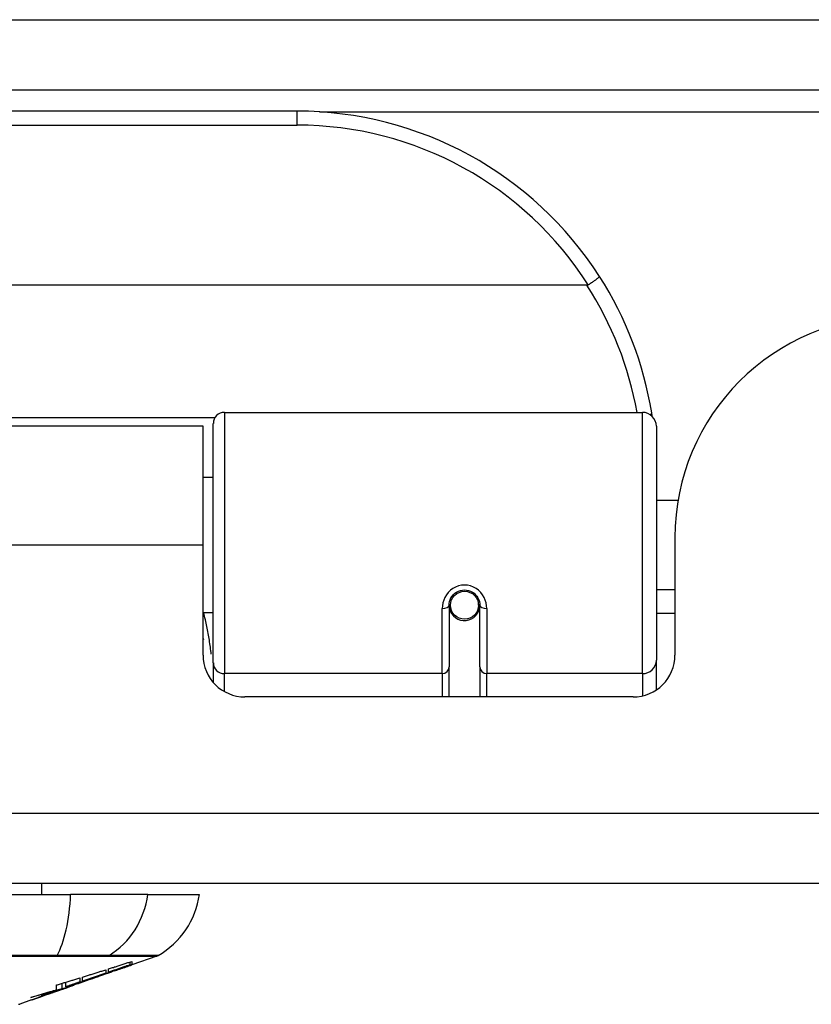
# Model space of a CAD drawing. Header units: inches. Extents: x 27 to 746, y 82 to 342.
# Tile 6 of 256: x 31.86 to 32.98, y 81.69 to 83.08. Entities that reach past the tile are written whole.
import ezdxf

# ---------------------------------------------------------------- set-up
doc = ezdxf.new("R2010")
doc.units = ezdxf.units.IN
doc.header["$MEASUREMENT"] = 0
doc.layers.add('Visible Edges(ANSI)', color=7, linetype='Continuous', lineweight=25)
doc.layers.add('Visible Tangent Edges(ANSI)', color=7, linetype='Continuous', lineweight=25)

msp = doc.modelspace()

# ---------------------------------------------------------------- linework, layer by layer
at = {"layer": 'Visible Edges(ANSI)'}
for p, q in [((27.2553, 82.9819), (99.0573, 82.9819)), ((32.2528, 82.9519), (30.7568, 82.9519)), ((32.6617, 82.7063), (30.3479, 82.7063)), ((32.1505, 82.5269), (32.74, 82.5269)), ((32.1203, 82.5074), (30.8893, 82.5074)), ((32.1203, 82.3394), (32.1203, 82.5074)), ((32.1347, 82.1735), (32.1347, 82.5112)), ((32.7597, 82.5072), (32.7597, 82.1773)), ((32.1347, 82.4349), (32.1203, 82.4349)), ((32.7902, 82.4024), (32.7597, 82.4024)), ((32.1203, 82.1845), (32.1203, 82.3394)), ((32.7858, 82.3504), (32.7858, 82.1845)), ((32.7858, 82.2764), (32.7597, 82.2764)), ((32.4674, 82.2548), (32.4674, 82.1678)), ((32.5103, 82.2591), (32.5084, 82.2587)), ((32.5087, 82.2548), (32.5087, 82.2587)), ((32.5107, 82.1678), (32.5107, 82.2548)), ((32.1347, 82.2439), (32.1203, 82.2439)), ((32.4698, 82.2507), (32.4674, 82.2502)), ((32.4733, 82.2429), (32.4709, 82.2429)), ((32.5072, 82.2429), (32.5048, 82.2429)), ((32.5086, 82.2524), (32.5106, 82.2524)), ((32.7858, 82.2429), (32.7597, 82.2429)), ((32.1347, 82.1735), (32.1347, 82.1458)), ((32.7597, 82.1355), (32.7597, 82.1773)), ((32.4674, 82.1254), (32.4674, 82.1678)), ((32.5107, 82.1678), (32.5107, 82.1254)), ((32.7268, 82.1254), (32.1794, 82.1254)), ((98.9588, 81.8624), (27.3538, 81.8624)), ((31.8926, 81.8624), (31.8926, 81.8467)), ((31.0761, 81.8467), (31.9335, 81.8467)), ((32.0423, 81.8467), (31.9335, 81.8467)), ((32.0423, 81.8467), (32.115, 81.8467)), ((32.0552, 81.7597), (32.0197, 81.7473)), ((31.983, 81.7404), (31.983, 81.7357)), ((31.9871, 81.7371), (31.9871, 81.7418)), ((32.0174, 81.7475), (32.0174, 81.7515)), ((32.0197, 81.7522), (32.0197, 81.7476)), ((32.0197, 81.7473), (32.0197, 81.7473)), ((31.9463, 81.7289), (31.9463, 81.7231)), ((31.9504, 81.7245), (31.9504, 81.7302)), ((31.9722, 81.7307), (31.9617, 81.727)), ((31.967, 81.7289), (31.9667, 81.7288)), ((31.967, 81.7289), (31.967, 81.7293)), ((31.9956, 81.739), (31.9956, 81.7396)), ((31.9137, 81.7124), (31.9137, 81.719)), ((31.9213, 81.7138), (31.9213, 81.7213)), ((31.9268, 81.7149), (31.9233, 81.7137)), ((31.9266, 81.7164), (31.9266, 81.7229)), ((31.9336, 81.7172), (31.929, 81.7156)), ((31.9362, 81.7182), (31.9362, 81.7182)), ((31.938, 81.7189), (31.9383, 81.719)), ((31.9383, 81.719), (31.9383, 81.7202)), ((31.9504, 81.7238), (31.9504, 81.7241)), ((31.9003, 81.7055), (31.9003, 81.7056)), ((31.9131, 81.71), (31.9096, 81.7088)), ((31.9096, 81.7088), (31.9096, 81.7089)), ((31.8784, 81.6979), (31.8616, 81.692))]:
    msp.add_line(p, q, dxfattribs=at)
at = {"layer": 'Visible Edges(ANSI)', "flags": 128}
for points in [[(32.6795, 82.7188), (32.6795, 82.7187), (32.6794, 82.7185), (32.6793, 82.7183), (32.6791, 82.7181), (32.6789, 82.7178), (32.6785, 82.7175), (32.6781, 82.7171), (32.6777, 82.7167), (32.6772, 82.7162), (32.6766, 82.7158), (32.6759, 82.7153), (32.6752, 82.7147), (32.6745, 82.7141), (32.6737, 82.7136), (32.6728, 82.7129), (32.6719, 82.7123), (32.671, 82.7116), (32.67, 82.711), (32.669, 82.7103), (32.668, 82.7096), (32.667, 82.7089), (32.6659, 82.7082), (32.6648, 82.7075), (32.6638, 82.7068)], [(32.6638, 82.7068), (32.6637, 82.7068), (32.6636, 82.7067), (32.6635, 82.7067), (32.6634, 82.7066), (32.6634, 82.7066), (32.6633, 82.7065), (32.6632, 82.7065), (32.6631, 82.7065), (32.663, 82.7065), (32.6629, 82.7064), (32.6629, 82.7064), (32.6628, 82.7064), (32.6627, 82.7064), (32.6626, 82.7063), (32.6625, 82.7063), (32.6624, 82.7063), (32.6623, 82.7063), (32.6622, 82.7063), (32.6621, 82.7063), (32.6621, 82.7063), (32.662, 82.7063), (32.6619, 82.7063), (32.6618, 82.7063), (32.6617, 82.7063)], [(32.754, 82.5211), (32.754, 82.5213), (32.7539, 82.5216), (32.7539, 82.5218), (32.7539, 82.522), (32.7538, 82.5222), (32.7538, 82.5224), (32.7538, 82.5226), (32.7537, 82.5228), (32.7537, 82.523), (32.7537, 82.5232), (32.7536, 82.5234), (32.7536, 82.5236), (32.7536, 82.5238), (32.7535, 82.5241), (32.7535, 82.5243), (32.7535, 82.5245), (32.7534, 82.5247), (32.7534, 82.5249), (32.7534, 82.5251), (32.7533, 82.5253), (32.7533, 82.5255), (32.7533, 82.5257), (32.7532, 82.5259), (32.7532, 82.5261)], [(32.4674, 82.2548), (32.4676, 82.2574), (32.4681, 82.26), (32.4689, 82.2626), (32.47, 82.2651), (32.4715, 82.2675), (32.4733, 82.2696), (32.4755, 82.2716), (32.4778, 82.2733), (32.4805, 82.2746), (32.4832, 82.2756), (32.4861, 82.2762), (32.4891, 82.2764), (32.492, 82.2762), (32.4949, 82.2756), (32.4977, 82.2746), (32.5003, 82.2732), (32.5027, 82.2716), (32.5048, 82.2696), (32.5066, 82.2674), (32.5081, 82.2651), (32.5092, 82.2626), (32.51, 82.26), (32.5105, 82.2574), (32.5107, 82.2548)], [(32.1203, 82.2077), (32.1203, 82.2076), (32.1204, 82.2076), (32.1204, 82.2075), (32.1204, 82.2075), (32.1204, 82.2074), (32.1204, 82.2074), (32.1205, 82.2073), (32.1205, 82.2073), (32.1205, 82.2072), (32.1205, 82.2071), (32.1205, 82.2071), (32.1206, 82.207), (32.1206, 82.207), (32.1206, 82.2069), (32.1206, 82.2069), (32.1207, 82.2068), (32.1207, 82.2068), (32.1207, 82.2067), (32.1207, 82.2067), (32.1207, 82.2066), (32.1208, 82.2066), (32.1208, 82.2065), (32.1208, 82.2064), (32.1208, 82.2064)], [(31.9504, 81.7302), (31.9517, 81.7306), (31.9531, 81.731), (31.9544, 81.7315), (31.9558, 81.7319), (31.9572, 81.7323), (31.9585, 81.7327), (31.9599, 81.7332), (31.9612, 81.7336), (31.9626, 81.734), (31.964, 81.7344), (31.9653, 81.7349), (31.9667, 81.7353), (31.968, 81.7357), (31.9694, 81.7361), (31.9708, 81.7366), (31.9721, 81.737), (31.9735, 81.7374), (31.9748, 81.7379), (31.9762, 81.7383), (31.9776, 81.7387), (31.9789, 81.7391), (31.9803, 81.7396), (31.9816, 81.74), (31.983, 81.7404)], [(31.967, 81.7293), (31.9689, 81.73), (31.9709, 81.7307), (31.9728, 81.7314), (31.9748, 81.7321), (31.9768, 81.7328), (31.9787, 81.7335), (31.9807, 81.7342), (31.9827, 81.735), (31.9847, 81.7357), (31.9867, 81.7364), (31.9888, 81.7372), (31.9908, 81.7379), (31.9929, 81.7387), (31.995, 81.7394), (31.9971, 81.7402), (31.9993, 81.741), (32.0015, 81.7417), (32.0036, 81.7425), (32.0059, 81.7433), (32.0081, 81.7441), (32.0104, 81.745), (32.0127, 81.7458), (32.0151, 81.7467), (32.0174, 81.7475)], [(32.0007, 81.7408), (31.9993, 81.7403), (31.9979, 81.7398), (31.9965, 81.7393), (31.9951, 81.7388), (31.9937, 81.7383), (31.9923, 81.7378), (31.9909, 81.7373), (31.9895, 81.7368), (31.9881, 81.7363), (31.9867, 81.7358), (31.9853, 81.7353), (31.9838, 81.7348), (31.9824, 81.7343), (31.981, 81.7338), (31.9796, 81.7333), (31.9782, 81.7328), (31.9768, 81.7323), (31.9754, 81.7318), (31.974, 81.7313), (31.9726, 81.7308), (31.9711, 81.7303), (31.9698, 81.7299), (31.9684, 81.7294), (31.967, 81.7289)], [(31.9871, 81.7418), (31.9884, 81.7422), (31.9898, 81.7426), (31.9912, 81.7431), (31.9925, 81.7435), (31.9939, 81.7439), (31.9952, 81.7444), (31.9966, 81.7448), (31.998, 81.7452), (31.9993, 81.7457), (32.0007, 81.7461), (32.002, 81.7465), (32.0034, 81.747), (32.0048, 81.7474), (32.0061, 81.7479), (32.0075, 81.7483), (32.0088, 81.7487), (32.0102, 81.7492), (32.0116, 81.7496), (32.0129, 81.7501), (32.0143, 81.7505), (32.0156, 81.7509), (32.017, 81.7514), (32.0183, 81.7518), (32.0197, 81.7522)], [(32.0174, 81.7475), (32.0162, 81.7471), (32.0149, 81.7466), (32.0137, 81.7462), (32.0124, 81.7458), (32.0111, 81.7453), (32.0099, 81.7449), (32.0086, 81.7445), (32.0073, 81.744), (32.0061, 81.7436), (32.0048, 81.7432), (32.0035, 81.7427), (32.0023, 81.7423), (32.001, 81.7419), (31.9997, 81.7414), (31.9985, 81.741), (31.9972, 81.7405), (31.9959, 81.7401), (31.9947, 81.7397), (31.9934, 81.7392), (31.9921, 81.7388), (31.9909, 81.7384), (31.9896, 81.7379), (31.9884, 81.7375), (31.9871, 81.7371)], [(32.0197, 81.7476), (32.0187, 81.7472), (32.0177, 81.7469), (32.0167, 81.7465), (32.0157, 81.7462), (32.0147, 81.7458), (32.0137, 81.7455), (32.0127, 81.7451), (32.0117, 81.7447), (32.0107, 81.7444), (32.0097, 81.744), (32.0087, 81.7437), (32.0077, 81.7433), (32.0067, 81.7429), (32.0057, 81.7426), (32.0047, 81.7422), (32.0037, 81.7419), (32.0027, 81.7415), (32.0016, 81.7412), (32.0006, 81.7408), (31.9996, 81.7404), (31.9986, 81.7401), (31.9976, 81.7397), (31.9966, 81.7394), (31.9956, 81.739)], [(31.9956, 81.739), (31.9966, 81.7393), (31.9976, 81.7397), (31.9986, 81.74), (31.9996, 81.7404), (32.0006, 81.7407), (32.0016, 81.7411), (32.0026, 81.7414), (32.0036, 81.7418), (32.0046, 81.7421), (32.0057, 81.7425), (32.0067, 81.7428), (32.0077, 81.7432), (32.0087, 81.7435), (32.0097, 81.7439), (32.0107, 81.7442), (32.0117, 81.7446), (32.0127, 81.7449), (32.0137, 81.7453), (32.0147, 81.7456), (32.0157, 81.746), (32.0167, 81.7463), (32.0177, 81.7466), (32.0187, 81.747), (32.0197, 81.7473)], [(31.9137, 81.719), (31.915, 81.7194), (31.9164, 81.7198), (31.9177, 81.7202), (31.9191, 81.7206), (31.9205, 81.721), (31.9218, 81.7214), (31.9232, 81.7219), (31.9245, 81.7223), (31.9259, 81.7227), (31.9273, 81.7231), (31.9286, 81.7235), (31.93, 81.7239), (31.9314, 81.7243), (31.9327, 81.7247), (31.9341, 81.7252), (31.9354, 81.7256), (31.9368, 81.726), (31.9381, 81.7264), (31.9395, 81.7268), (31.9409, 81.7272), (31.9422, 81.7277), (31.9436, 81.7281), (31.9449, 81.7285), (31.9463, 81.7289)], [(31.9266, 81.7164), (31.9283, 81.7169), (31.93, 81.7175), (31.9316, 81.718), (31.9333, 81.7186), (31.935, 81.7191), (31.9367, 81.7196), (31.9384, 81.7202), (31.9401, 81.7207), (31.9418, 81.7213), (31.9435, 81.7218), (31.9452, 81.7224), (31.9468, 81.7229), (31.9485, 81.7235), (31.9502, 81.724), (31.9519, 81.7246), (31.9536, 81.7251), (31.9553, 81.7257), (31.9569, 81.7262), (31.9586, 81.7268), (31.9603, 81.7273), (31.962, 81.7279), (31.9636, 81.7284), (31.9653, 81.729), (31.967, 81.7295)], [(31.9667, 81.7288), (31.9655, 81.7284), (31.9642, 81.7279), (31.963, 81.7275), (31.9617, 81.727), (31.9604, 81.7266), (31.9592, 81.7262), (31.9579, 81.7257), (31.9566, 81.7253), (31.9554, 81.7248), (31.9541, 81.7244), (31.9528, 81.7239), (31.9515, 81.7235), (31.9503, 81.723), (31.949, 81.7226), (31.9477, 81.7222), (31.9464, 81.7217), (31.9451, 81.7213), (31.9439, 81.7208), (31.9426, 81.7204), (31.9413, 81.72), (31.94, 81.7195), (31.9388, 81.7191), (31.9375, 81.7186), (31.9362, 81.7182)], [(31.983, 81.7357), (31.9816, 81.7352), (31.9803, 81.7347), (31.9789, 81.7343), (31.9776, 81.7338), (31.9762, 81.7333), (31.9748, 81.7329), (31.9735, 81.7324), (31.9721, 81.7319), (31.9708, 81.7315), (31.9694, 81.731), (31.968, 81.7305), (31.9667, 81.7301), (31.9653, 81.7296), (31.964, 81.7291), (31.9626, 81.7287), (31.9612, 81.7282), (31.9599, 81.7277), (31.9585, 81.7273), (31.9572, 81.7268), (31.9558, 81.7264), (31.9544, 81.7259), (31.9531, 81.7254), (31.9517, 81.725), (31.9504, 81.7245)], [(31.967, 81.7295), (31.9663, 81.7293), (31.9656, 81.7291), (31.9649, 81.7288), (31.9642, 81.7286), (31.9635, 81.7283), (31.9628, 81.7281), (31.9621, 81.7279), (31.9614, 81.7276), (31.9607, 81.7274), (31.96, 81.7271), (31.9594, 81.7269), (31.9587, 81.7267), (31.958, 81.7264), (31.9573, 81.7262), (31.9566, 81.726), (31.9559, 81.7257), (31.9552, 81.7255), (31.9545, 81.7252), (31.9538, 81.725), (31.9531, 81.7248), (31.9524, 81.7245), (31.9517, 81.7243), (31.9511, 81.724), (31.9504, 81.7238)], [(31.9504, 81.7238), (31.9511, 81.724), (31.9517, 81.7243), (31.9524, 81.7245), (31.9531, 81.7247), (31.9538, 81.7249), (31.9545, 81.7252), (31.9552, 81.7254), (31.9559, 81.7256), (31.9566, 81.7258), (31.9573, 81.7261), (31.958, 81.7263), (31.9587, 81.7265), (31.9594, 81.7268), (31.9601, 81.727), (31.9607, 81.7272), (31.9614, 81.7274), (31.9621, 81.7277), (31.9628, 81.7279), (31.9635, 81.7281), (31.9642, 81.7284), (31.9649, 81.7286), (31.9656, 81.7288), (31.9663, 81.7291), (31.967, 81.7293)], [(31.9213, 81.7138), (31.9195, 81.7132), (31.9177, 81.7127), (31.9158, 81.7121), (31.914, 81.7116), (31.9122, 81.711), (31.9103, 81.7105), (31.9085, 81.7099), (31.9067, 81.7094), (31.9048, 81.7089), (31.903, 81.7083), (31.9012, 81.7078), (31.8993, 81.7073), (31.8975, 81.7068), (31.8956, 81.7063), (31.8938, 81.7058), (31.8919, 81.7053), (31.8901, 81.7048), (31.8882, 81.7043), (31.8864, 81.7038), (31.8845, 81.7034), (31.8827, 81.7029), (31.8808, 81.7024), (31.8789, 81.702), (31.8771, 81.7015)], [(31.8771, 81.7015), (31.8786, 81.702), (31.8801, 81.7024), (31.8817, 81.7028), (31.8832, 81.7033), (31.8847, 81.7037), (31.8863, 81.7042), (31.8878, 81.7046), (31.8893, 81.705), (31.8908, 81.7055), (31.8924, 81.7059), (31.8939, 81.7064), (31.8954, 81.7068), (31.897, 81.7073), (31.8985, 81.7078), (31.9, 81.7082), (31.9015, 81.7087), (31.9031, 81.7091), (31.9046, 81.7096), (31.9061, 81.71), (31.9076, 81.7105), (31.9091, 81.711), (31.9106, 81.7114), (31.9122, 81.7119), (31.9137, 81.7124)], [(31.9383, 81.719), (31.9365, 81.7184), (31.9346, 81.7177), (31.9327, 81.7171), (31.9308, 81.7165), (31.9289, 81.7158), (31.927, 81.7152), (31.9251, 81.7145), (31.9232, 81.7139), (31.9213, 81.7133), (31.9194, 81.7126), (31.9174, 81.712), (31.9155, 81.7113), (31.9136, 81.7107), (31.9116, 81.7101), (31.9097, 81.7094), (31.9078, 81.7088), (31.9059, 81.7082), (31.9039, 81.7075), (31.902, 81.7069), (31.9001, 81.7063), (31.8981, 81.7057), (31.8962, 81.7051), (31.8943, 81.7045), (31.8924, 81.7038)], [(31.8924, 81.7038), (31.8936, 81.7043), (31.8948, 81.7047), (31.896, 81.7051), (31.8972, 81.7055), (31.8984, 81.7059), (31.8996, 81.7063), (31.9008, 81.7067), (31.902, 81.7072), (31.9032, 81.7076), (31.9044, 81.708), (31.9056, 81.7084), (31.9069, 81.7088), (31.9081, 81.7092), (31.9093, 81.7096), (31.9105, 81.7101), (31.9117, 81.7105), (31.9129, 81.7109), (31.9141, 81.7113), (31.9153, 81.7117), (31.9165, 81.7121), (31.9177, 81.7125), (31.9189, 81.713), (31.9201, 81.7134), (31.9213, 81.7138)], [(31.915, 81.7107), (31.9154, 81.7109), (31.9158, 81.711), (31.9162, 81.7112), (31.9166, 81.7113), (31.917, 81.7114), (31.9174, 81.7116), (31.9178, 81.7117), (31.9182, 81.7119), (31.9186, 81.712), (31.919, 81.7121), (31.9194, 81.7123), (31.9197, 81.7124), (31.9201, 81.7125), (31.9205, 81.7126), (31.9208, 81.7128), (31.9212, 81.7129), (31.9216, 81.713), (31.9219, 81.7131), (31.9223, 81.7133), (31.9226, 81.7134), (31.9229, 81.7135), (31.9233, 81.7136), (31.9236, 81.7137), (31.9239, 81.7138)], [(31.9198, 81.7124), (31.9197, 81.7124), (31.9196, 81.7123), (31.9195, 81.7123), (31.9194, 81.7123), (31.9193, 81.7122), (31.9192, 81.7122), (31.9191, 81.7121), (31.919, 81.7121), (31.9189, 81.7121), (31.9188, 81.712), (31.9186, 81.712), (31.9185, 81.7119), (31.9184, 81.7119), (31.9183, 81.7118), (31.9181, 81.7118), (31.918, 81.7118), (31.9179, 81.7117), (31.9177, 81.7117), (31.9176, 81.7116), (31.9175, 81.7116), (31.9173, 81.7115), (31.9172, 81.7115), (31.917, 81.7114), (31.9169, 81.7113)], [(31.9207, 81.7127), (31.9207, 81.7127), (31.9207, 81.7127), (31.9207, 81.7127), (31.9206, 81.7127), (31.9206, 81.7127), (31.9206, 81.7127), (31.9205, 81.7127), (31.9205, 81.7126), (31.9205, 81.7126), (31.9204, 81.7126), (31.9204, 81.7126), (31.9204, 81.7126), (31.9203, 81.7126), (31.9203, 81.7126), (31.9202, 81.7125), (31.9202, 81.7125), (31.9202, 81.7125), (31.9201, 81.7125), (31.9201, 81.7125), (31.92, 81.7125), (31.92, 81.7124), (31.9199, 81.7124), (31.9199, 81.7124), (31.9198, 81.7124)], [(31.9233, 81.7137), (31.9239, 81.7139), (31.9245, 81.7141), (31.9252, 81.7143), (31.9258, 81.7145), (31.9264, 81.7147), (31.927, 81.715), (31.9276, 81.7152), (31.9282, 81.7154), (31.9288, 81.7156), (31.9294, 81.7158), (31.93, 81.716), (31.9307, 81.7163), (31.9313, 81.7165), (31.9319, 81.7167), (31.9325, 81.7169), (31.9331, 81.7171), (31.9337, 81.7174), (31.9343, 81.7176), (31.9349, 81.7178), (31.9355, 81.718), (31.9361, 81.7182), (31.9368, 81.7184), (31.9374, 81.7187), (31.938, 81.7189)], [(31.9239, 81.7138), (31.9242, 81.7139), (31.9245, 81.714), (31.9247, 81.7141), (31.9249, 81.7142), (31.9252, 81.7143), (31.9254, 81.7144), (31.9257, 81.7144), (31.9259, 81.7145), (31.9261, 81.7146), (31.9263, 81.7147), (31.9266, 81.7147), (31.9268, 81.7148), (31.927, 81.7149), (31.9272, 81.715), (31.9274, 81.715), (31.9276, 81.7151), (31.9278, 81.7152), (31.928, 81.7152), (31.9282, 81.7153), (31.9284, 81.7154), (31.9285, 81.7154), (31.9287, 81.7155), (31.9289, 81.7156), (31.929, 81.7156)], [(31.9463, 81.7231), (31.9455, 81.7228), (31.9446, 81.7225), (31.9438, 81.7223), (31.943, 81.722), (31.9422, 81.7217), (31.9414, 81.7214), (31.9405, 81.7212), (31.9397, 81.7209), (31.9389, 81.7206), (31.9381, 81.7203), (31.9373, 81.72), (31.9364, 81.7198), (31.9356, 81.7195), (31.9348, 81.7192), (31.934, 81.7189), (31.9332, 81.7186), (31.9323, 81.7184), (31.9315, 81.7181), (31.9307, 81.7178), (31.9299, 81.7175), (31.9291, 81.7172), (31.9282, 81.717), (31.9274, 81.7167), (31.9266, 81.7164)], [(31.9337, 81.7172), (31.9335, 81.7172), (31.9333, 81.7171), (31.9331, 81.717), (31.9328, 81.7169), (31.9326, 81.7169), (31.9323, 81.7168), (31.9321, 81.7167), (31.9318, 81.7166), (31.9316, 81.7165), (31.9313, 81.7164), (31.931, 81.7163), (31.9307, 81.7162), (31.9304, 81.7161), (31.9301, 81.716), (31.9298, 81.7159), (31.9295, 81.7158), (31.9292, 81.7157), (31.9289, 81.7156), (31.9286, 81.7155), (31.9282, 81.7153), (31.9279, 81.7152), (31.9275, 81.7151), (31.9272, 81.715), (31.9268, 81.7149)], [(31.9362, 81.7182), (31.9362, 81.7182), (31.9362, 81.7182), (31.9362, 81.7181), (31.9362, 81.7181), (31.9361, 81.7181), (31.9361, 81.7181), (31.936, 81.7181), (31.936, 81.718), (31.9359, 81.718), (31.9358, 81.718), (31.9357, 81.718), (31.9356, 81.7179), (31.9355, 81.7179), (31.9354, 81.7178), (31.9353, 81.7178), (31.9351, 81.7177), (31.935, 81.7177), (31.9348, 81.7176), (31.9347, 81.7176), (31.9345, 81.7175), (31.9343, 81.7175), (31.9341, 81.7174), (31.9339, 81.7173), (31.9337, 81.7172)], [(31.8784, 81.6979), (31.8786, 81.698), (31.8788, 81.698), (31.8789, 81.6981), (31.8791, 81.6981), (31.8793, 81.6982), (31.8795, 81.6983), (31.8796, 81.6983), (31.8798, 81.6984), (31.88, 81.6985), (31.8802, 81.6985), (31.8804, 81.6986), (31.8806, 81.6987), (31.8809, 81.6988), (31.8811, 81.6988), (31.8813, 81.6989), (31.8815, 81.699), (31.8818, 81.6991), (31.882, 81.6992), (31.8822, 81.6992), (31.8825, 81.6993), (31.8827, 81.6994), (31.883, 81.6995), (31.8832, 81.6996), (31.8835, 81.6997)], [(31.8835, 81.6997), (31.8838, 81.6998), (31.8842, 81.6999), (31.8845, 81.7), (31.8848, 81.7002), (31.8852, 81.7003), (31.8855, 81.7004), (31.8859, 81.7005), (31.8862, 81.7007), (31.8866, 81.7008), (31.887, 81.7009), (31.8873, 81.701), (31.8877, 81.7012), (31.8881, 81.7013), (31.8885, 81.7014), (31.8888, 81.7016), (31.8892, 81.7017), (31.8896, 81.7019), (31.89, 81.702), (31.8904, 81.7021), (31.8908, 81.7023), (31.8912, 81.7024), (31.8916, 81.7026), (31.892, 81.7027), (31.8924, 81.7028)], [(31.8899, 81.7019), (31.8897, 81.7019), (31.8896, 81.7018), (31.8894, 81.7017), (31.8892, 81.7017), (31.889, 81.7016), (31.8889, 81.7016), (31.8887, 81.7015), (31.8886, 81.7015), (31.8884, 81.7014), (31.8883, 81.7014), (31.8882, 81.7013), (31.8881, 81.7013), (31.8879, 81.7012), (31.8878, 81.7012), (31.8877, 81.7012), (31.8876, 81.7011), (31.8875, 81.7011), (31.8874, 81.7011), (31.8874, 81.701), (31.8873, 81.701), (31.8872, 81.701), (31.8872, 81.701), (31.8871, 81.701), (31.887, 81.7009)], [(31.9003, 81.7055), (31.8998, 81.7054), (31.8994, 81.7052), (31.8989, 81.7051), (31.8984, 81.7049), (31.898, 81.7047), (31.8975, 81.7046), (31.897, 81.7044), (31.8966, 81.7042), (31.8961, 81.7041), (31.8957, 81.7039), (31.8952, 81.7038), (31.8948, 81.7036), (31.8943, 81.7035), (31.8939, 81.7033), (31.8934, 81.7031), (31.893, 81.703), (31.8926, 81.7028), (31.8922, 81.7027), (31.8918, 81.7026), (31.8914, 81.7024), (31.891, 81.7023), (31.8906, 81.7022), (31.8903, 81.702), (31.8899, 81.7019)], [(31.8924, 81.7028), (31.8936, 81.7033), (31.8948, 81.7037), (31.8961, 81.7041), (31.8973, 81.7046), (31.8986, 81.705), (31.8998, 81.7055), (31.901, 81.7059), (31.902, 81.7062), (31.903, 81.7066), (31.9039, 81.7069), (31.9047, 81.7072), (31.9056, 81.7075), (31.9064, 81.7077), (31.9072, 81.708), (31.908, 81.7083), (31.9088, 81.7086), (31.9095, 81.7089), (31.9103, 81.7091), (31.9111, 81.7094), (31.9119, 81.7097), (31.9127, 81.7099), (31.9135, 81.7102), (31.9142, 81.7105), (31.915, 81.7107)], [(31.9169, 81.7113), (31.9167, 81.7113), (31.9166, 81.7112), (31.9164, 81.7112), (31.9163, 81.7111), (31.9161, 81.7111), (31.916, 81.711), (31.9158, 81.711), (31.9157, 81.7109), (31.9155, 81.7109), (31.9154, 81.7108), (31.9152, 81.7108), (31.9151, 81.7107), (31.9149, 81.7107), (31.9148, 81.7106), (31.9146, 81.7106), (31.9144, 81.7105), (31.9143, 81.7104), (31.9141, 81.7104), (31.914, 81.7103), (31.9138, 81.7103), (31.9136, 81.7102), (31.9135, 81.7102), (31.9133, 81.7101), (31.9131, 81.71)]]:
    msp.add_lwpolyline(points, dxfattribs=at)
at = {"layer": 'Visible Edges(ANSI)'}
msp.add_circle((32.4891, 82.2548), 0.0197, dxfattribs=at)
for centre, radius, start, end in [((32.2528, 82.445), 0.5069, 32.6858, 90), ((32.2528, 82.445), 0.5069, 9.2068, 32.6858), ((33.0978, 82.3504), 0.312, 90, 180), ((32.1505, 82.5112), 0.0157, 90, 180), ((32.74, 82.5072), 0.0197, 0, 90), ((32.4891, 82.2548), 0.0217, 191.8292, 0), ((32.1794, 82.1845), 0.0591, 180, 270), ((32.7268, 82.1845), 0.0591, 270, 0), ((31.9981, 81.863), 0.1181, 299.8169, 352.0587), ((32.0519, 81.769), 0.00984, 289.29, 299.8169), ((31.86, 81.6967), 0.00492, 270.1731, 289.29)]:
    msp.add_arc(centre, radius, start, end, dxfattribs=at)
at = {"layer": 'Visible Tangent Edges(ANSI)'}
for p, q in [((27.2553, 83.0809), (98.2902, 83.0809)), ((32.2528, 82.9322), (32.2528, 82.9519)), ((32.2847, 82.9509), (51.826, 82.9509)), ((30.7568, 82.9322), (32.2528, 82.9322)), ((32.137, 82.5192), (30.8727, 82.5192)), ((32.1505, 82.5269), (32.1505, 82.1583)), ((32.74, 82.1583), (32.74, 82.5269)), ((32.1203, 82.3394), (30.8893, 82.3394)), ((32.4576, 82.1583), (32.4576, 82.2501)), ((32.5206, 82.2501), (32.5206, 82.1583)), ((32.4576, 82.1583), (32.1505, 82.1583)), ((32.1505, 82.1329), (32.1505, 82.1583)), ((32.4576, 82.1583), (32.4576, 82.1254)), ((32.74, 82.1583), (32.5206, 82.1583)), ((32.5206, 82.1254), (32.5206, 82.1583)), ((32.74, 82.1583), (32.74, 82.1269)), ((27.3538, 81.9614), (98.9588, 81.9614)), ((31.9131, 81.7597), (31.9136, 81.7597)), ((31.9854, 81.7597), (31.9855, 81.7597)), ((31.9667, 81.7288), (31.9667, 81.7292)), ((31.9198, 81.7124), (31.9198, 81.7124)), ((31.9268, 81.7149), (31.9268, 81.7149)), ((31.9337, 81.7172), (31.9337, 81.7173)), ((31.8899, 81.7019), (31.8899, 81.702)), ((31.9131, 81.71), (31.9131, 81.7101)), ((31.9169, 81.7113), (31.9169, 81.7114))]:
    msp.add_line(p, q, dxfattribs=at)
at = {"layer": 'Visible Tangent Edges(ANSI)', "flags": 128}
for points in [[(32.5206, 82.2501), (32.5203, 82.2541), (32.5196, 82.2581), (32.5184, 82.2621), (32.5167, 82.2659), (32.5146, 82.2695), (32.512, 82.2729), (32.5089, 82.2759), (32.5054, 82.2784), (32.5016, 82.2805), (32.4976, 82.282), (32.4934, 82.283), (32.4891, 82.2833), (32.4848, 82.283), (32.4806, 82.2821), (32.4765, 82.2805), (32.4727, 82.2785), (32.4693, 82.2759), (32.4662, 82.2729), (32.4636, 82.2696), (32.4614, 82.2659), (32.4597, 82.2621), (32.4585, 82.2581), (32.4578, 82.2541), (32.4576, 82.2501)], [(32.1318, 82.1857), (32.1316, 82.1882), (32.1313, 82.1906), (32.1309, 82.1931), (32.1306, 82.1956), (32.1303, 82.198), (32.1299, 82.2005), (32.1295, 82.203), (32.1292, 82.2054), (32.1288, 82.2078), (32.1284, 82.2103), (32.1279, 82.2127), (32.1275, 82.2151), (32.127, 82.2176), (32.1266, 82.22), (32.1261, 82.2224), (32.1256, 82.2248), (32.1251, 82.2272), (32.1246, 82.2296), (32.124, 82.232), (32.1235, 82.2344), (32.1229, 82.2368), (32.1223, 82.2392), (32.1217, 82.2416), (32.1211, 82.2439)], [(31.8471, 81.7597), (31.8803, 81.7597), (31.9131, 81.7597)], [(31.9144, 81.7607), (31.8814, 81.7607), (31.8481, 81.7606)], [(31.9136, 81.7597), (31.9177, 81.7597), (31.9217, 81.7597), (31.9257, 81.7597), (31.9296, 81.7597), (31.9334, 81.7597), (31.9372, 81.7597), (31.9408, 81.7597), (31.9444, 81.7597), (31.9478, 81.7597), (31.9512, 81.7597), (31.9544, 81.7597), (31.9576, 81.7597), (31.9606, 81.7597), (31.9635, 81.7597), (31.9663, 81.7597), (31.969, 81.7597), (31.9715, 81.7597), (31.9739, 81.7597), (31.9762, 81.7597), (31.9783, 81.7597), (31.9803, 81.7597), (31.9821, 81.7597), (31.9838, 81.7597), (31.9854, 81.7597)], [(31.9876, 81.7607), (31.9861, 81.7607), (31.9844, 81.7607), (31.9826, 81.7607), (31.9806, 81.7607), (31.9784, 81.7607), (31.9761, 81.7608), (31.9737, 81.7608), (31.9711, 81.7608), (31.9684, 81.7608), (31.9655, 81.7608), (31.9626, 81.7608), (31.9595, 81.7608), (31.9562, 81.7608), (31.9529, 81.7608), (31.9495, 81.7608), (31.9459, 81.7608), (31.9423, 81.7608), (31.9385, 81.7608), (31.9347, 81.7607), (31.9308, 81.7607), (31.9268, 81.7607), (31.9227, 81.7607), (31.9186, 81.7607), (31.9144, 81.7607)], [(31.9855, 81.7597), (31.9912, 81.7597), (31.9965, 81.7597), (32.0017, 81.7597), (32.0066, 81.7597), (32.0113, 81.7597), (32.0158, 81.7597), (32.02, 81.7597), (32.024, 81.7597), (32.0278, 81.7597), (32.0313, 81.7597), (32.0345, 81.7597), (32.0376, 81.7597), (32.0404, 81.7597), (32.0429, 81.7597), (32.0453, 81.7597), (32.0473, 81.7597), (32.0492, 81.7597), (32.0507, 81.7597), (32.0521, 81.7597), (32.0532, 81.7597), (32.0541, 81.7597), (32.0547, 81.7597), (32.055, 81.7597), (32.0552, 81.7597)], [(32.0568, 81.7605), (32.0567, 81.7605), (32.0563, 81.7605), (32.0557, 81.7605), (32.0549, 81.7605), (32.0538, 81.7605), (32.0524, 81.7605), (32.0509, 81.7605), (32.049, 81.7605), (32.047, 81.7605), (32.0447, 81.7605), (32.0422, 81.7605), (32.0394, 81.7606), (32.0364, 81.7606), (32.0331, 81.7606), (32.0296, 81.7606), (32.0259, 81.7606), (32.0219, 81.7606), (32.0177, 81.7606), (32.0133, 81.7606), (32.0086, 81.7606), (32.0037, 81.7607), (31.9986, 81.7607), (31.9932, 81.7607), (31.9876, 81.7607)]]:
    msp.add_lwpolyline(points, dxfattribs=at)
at = {"layer": 'Visible Tangent Edges(ANSI)'}
for centre, start, end in [((32.2528, 82.445), 32.4989, 90), ((32.2528, 82.4413), 10.1223, 32.9448)]:
    msp.add_arc(centre, 0.4872, start, end, dxfattribs=at)
for centre, major_axis, ratio, start_param, end_param in [((32.7338, 82.523), (0.0194, 0.0031), 0.187438, 5.738696, 6.283185), ((32.4576, 82.2548), (0.00984, 0), 0.476565, 4.712389, 6.283185), ((32.5206, 82.2548), (-0.00984, 0), 0.476565, 0, 1.570796), ((32.1505, 82.1735), (-0.0157, 0), 0.965926, 0, 1.570796), ((32.74, 82.1773), (0.0197, 0), 0.965926, 4.712389, 6.283185), ((32.4576, 82.1678), (0.00984, 0), 0.965926, 4.712389, 6.283185), ((32.5206, 82.1678), (-0.00984, 0), 0.965926, 0, 1.570796), ((31.8949, 81.863), (0, 0.1181), 0.32996, 3.665428, 4.573787), ((31.9319, 81.863), (0, -0.1181), 0.943995, 0.523835, 1.432195), ((31.9128, 81.7692), (0.00003, -0.00984), 0.32572, 0.259229, 0.522936), ((31.983, 81.7692), (-0.00008, -0.00984), 0.945463, 0.267645, 0.531352)]:
    msp.add_ellipse(centre, major_axis=major_axis, ratio=ratio, start_param=start_param, end_param=end_param, dxfattribs=at)

doc.saveas('drawing.dxf')
